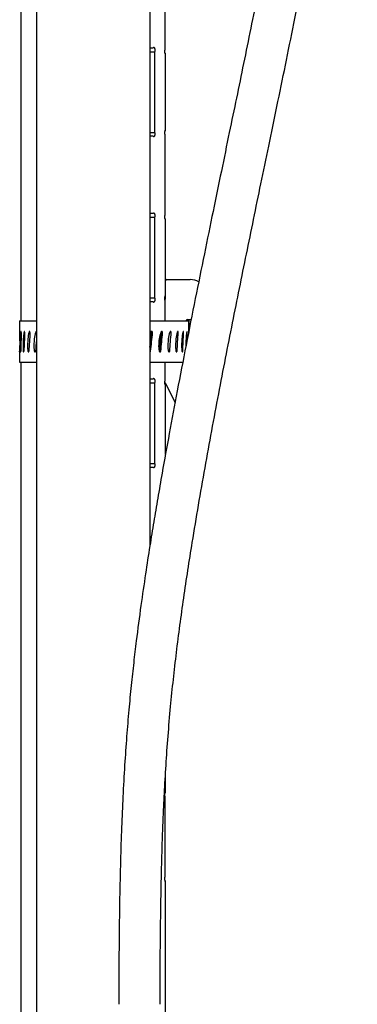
# Model space of a CAD drawing. Header units: inches. Extents: x 22.8 to 73.1, y 0.8 to 94.
# Tile 8 of 24: x 23.8 to 27.9, y 25.7 to 37.6. Entities that reach past the tile are written whole.
import ezdxf

# ---------------------------------------------------------------- set-up
doc = ezdxf.new("R2010")
doc.units = ezdxf.units.IN
doc.header["$MEASUREMENT"] = 0

msp = doc.modelspace()

# ---------------------------------------------------------------- linework, layer by layer
at = {"color": 7, "linetype": 'Continuous', "lineweight": 25}
for p, q in [((23.783, 46.012), (23.783, 33.931)), ((23.971, 45.922), (23.971, 20.863)), ((25.346, 31.224), (25.346, 45.922)), ((25.524, 38.184), (25.524, 37.21)), ((25.381, 37.228), (25.346, 37.228)), ((25.346, 37.184), (25.405, 37.184)), ((25.405, 36.209), (25.405, 37.184)), ((25.525, 37.166), (25.529, 37.166)), ((25.529, 37.166), (25.533, 37.166)), ((25.533, 36.228), (25.533, 37.166)), ((25.346, 36.209), (25.405, 36.209)), ((25.524, 36.184), (25.524, 35.21)), ((25.525, 36.228), (25.529, 36.228)), ((25.533, 36.228), (25.529, 36.228)), ((25.346, 36.166), (25.381, 36.166)), ((25.381, 35.228), (25.346, 35.228)), ((25.346, 35.184), (25.405, 35.184)), ((25.405, 34.209), (25.405, 35.184)), ((25.525, 35.166), (25.529, 35.166)), ((25.529, 35.166), (25.533, 35.166)), ((25.533, 34.416), (25.533, 35.166)), ((25.533, 34.197), (25.533, 34.416)), ((25.549, 34.431), (25.833, 34.431)), ((25.346, 34.209), (25.405, 34.209)), ((25.346, 34.166), (25.381, 34.166)), ((25.524, 34.184), (25.524, 33.931)), ((25.525, 34.228), (25.529, 34.228)), ((25.533, 34.228), (25.529, 34.228)), ((23.768, 33.931), (23.768, 33.759)), ((23.768, 33.931), (23.971, 33.931)), ((25.347, 33.931), (25.814, 33.931)), ((25.787, 33.931), (25.787, 33.941)), ((25.844, 33.946), (25.799, 33.946)), ((25.814, 33.799), (25.814, 33.931)), ((25.821, 33.82), (25.821, 33.946)), ((23.768, 33.556), (23.768, 33.431)), ((23.768, 33.431), (23.971, 33.431)), ((23.783, 33.431), (23.783, 22.11)), ((25.346, 33.431), (25.748, 33.431)), ((25.524, 33.431), (25.524, 33.21)), ((25.381, 33.228), (25.346, 33.228)), ((25.346, 33.184), (25.405, 33.184)), ((25.405, 32.209), (25.405, 33.184)), ((25.525, 33.166), (25.529, 33.166)), ((25.529, 33.166), (25.533, 33.166)), ((25.533, 32.32), (25.533, 33.166)), ((25.654, 32.94), (25.538, 33.173)), ((25.346, 32.209), (25.405, 32.209)), ((25.346, 32.166), (25.381, 32.166)), ((25.533, 28.228), (25.533, 28.449)), ((25.525, 28.228), (25.529, 28.228)), ((25.533, 28.228), (25.529, 28.228)), ((25.524, 28.184), (25.524, 27.21)), ((25.525, 27.166), (25.529, 27.166)), ((25.529, 27.166), (25.533, 27.166)), ((25.533, 23.54), (25.533, 27.166))]:
    msp.add_line(p, q, dxfattribs=at)
for centre, radius, start, end in [((25.549, 34.416), 0.0156, 90, 180), ((25.833, 34.231), 0.2, 59.0327, 90), ((25.518, 34.197), 0.0156, 292.2404, 0), ((25.799, 33.931), 0.0156, 90, 177.7076), ((25.524, 33.166), 0.0156, 26.5651, 90)]:
    msp.add_arc(centre, radius, start, end, dxfattribs=at)
for major_axis, ratio, start_param, end_param in [((0.004, 7.77), 0.131652, 1.533911, 1.562734), ((0.162, 7.77), 0.129988, 1.53656, 1.565384), ((0.316, 7.77), 0.125198, 1.538946, 1.567769), ((0.463, 7.77), 0.117425, 1.540838, 1.569662), ((0.844, 7.596), 0.070531, 4.734983, 4.758029), ((0.864, 7.77), 0.070531, 4.728355, 4.757179), ((0.753, 7.595), 0.086565, 4.729288, 4.758775), ((0.771, 7.77), 0.086565, 4.729101, 4.757925), ((0.659, 7.77), 0.100666, 4.729056, 4.757879), ((0.532, 7.77), 0.112471, 4.728211, 4.757035), ((0.391, 7.77), 0.12166, 4.726636, 4.755459), ((0.24, 7.77), 0.127969, 4.739826, 4.753295), ((0.597, 7.77), 0.106896, 1.553818, 1.570886)]:
    msp.add_ellipse((24.791, 33.503), major_axis=major_axis, ratio=ratio, start_param=start_param, end_param=end_param, dxfattribs=at)
for points, knots in [([(27.355, 45.299), (27.355, 45.186), (27.355, 44.969), (27.354, 44.658), (27.353, 44.375), (27.351, 44.118), (27.348, 43.883), (27.345, 43.67), (27.341, 43.454), (27.337, 43.24), (27.331, 43.028), (27.325, 42.842), (27.317, 42.641), (27.307, 42.419), (27.293, 42.164), (27.276, 41.905), (27.244, 41.518), (27.189, 41), (27.098, 40.349), (26.977, 39.609), (26.827, 38.789), (26.655, 37.907), (26.48, 37.048), (26.331, 36.33), (26.208, 35.735), (26.107, 35.246), (26.002, 34.733), (25.892, 34.194), (25.783, 33.642), (25.677, 33.099), (25.581, 32.584), (25.502, 32.151), (25.44, 31.794), (25.391, 31.502), (25.341, 31.198), (25.289, 30.861), (25.233, 30.479), (25.186, 30.121), (25.147, 29.799), (25.117, 29.522), (25.088, 29.224), (25.062, 28.902), (25.037, 28.553), (25.017, 28.187), (25.001, 27.802), (24.987, 27.394), (24.98, 27.045), (24.975, 26.765), (24.973, 26.566), (24.971, 26.357), (24.969, 26.139), (24.969, 25.91), (24.968, 25.754), (24.968, 25.674)], [0, 0, 0, 0, 0.016989, 0.032426, 0.046464, 0.05924, 0.070876, 0.081481, 0.091152, 0.103078, 0.113586, 0.122832, 0.130945, 0.14356, 0.156199, 0.169128, 0.182414, 0.214517, 0.247575, 0.281828, 0.328401, 0.374722, 0.419264, 0.462703, 0.487085, 0.512428, 0.539228, 0.567381, 0.596719, 0.625256, 0.651941, 0.676769, 0.692297, 0.707017, 0.721839, 0.739083, 0.758657, 0.780382, 0.793547, 0.807532, 0.822463, 0.838516, 0.855918, 0.87496, 0.893358, 0.9136, 0.936032, 0.945529, 0.955453, 0.965831, 0.976694, 0.988072, 1, 1, 1, 1]), ([(25.468, 25.674), (25.469, 25.782), (25.469, 25.987), (25.47, 26.282), (25.473, 26.553), (25.476, 26.8), (25.48, 27.027), (25.484, 27.235), (25.49, 27.47), (25.498, 27.723), (25.509, 27.986), (25.522, 28.26), (25.539, 28.565), (25.564, 28.917), (25.603, 29.371), (25.664, 29.929), (25.753, 30.589), (25.868, 31.334), (26.01, 32.156), (26.174, 33.04), (26.343, 33.901), (26.485, 34.602), (26.6, 35.162), (26.69, 35.596), (26.784, 36.05), (26.883, 36.528), (26.985, 37.022), (27.086, 37.517), (27.182, 37.997), (27.27, 38.45), (27.345, 38.844), (27.407, 39.182), (27.459, 39.473), (27.51, 39.773), (27.564, 40.101), (27.62, 40.47), (27.667, 40.813), (27.704, 41.119), (27.732, 41.383), (27.758, 41.666), (27.782, 41.974), (27.803, 42.312), (27.818, 42.639), (27.829, 42.952), (27.837, 43.249), (27.844, 43.574), (27.848, 43.857), (27.85, 44.092), (27.852, 44.272), (27.853, 44.459), (27.854, 44.655), (27.855, 44.861), (27.855, 45.077), (27.855, 45.224), (27.855, 45.299)], [0, 0, 0, 0, 0.016035, 0.030702, 0.044129, 0.056429, 0.0677, 0.078034, 0.087506, 0.102855, 0.115881, 0.126846, 0.144026, 0.161578, 0.179685, 0.212557, 0.246046, 0.280341, 0.326798, 0.373077, 0.417596, 0.46092, 0.482708, 0.50513, 0.528865, 0.553829, 0.579911, 0.606175, 0.631249, 0.654806, 0.676816, 0.692457, 0.707211, 0.721845, 0.738708, 0.757678, 0.778464, 0.790963, 0.804212, 0.818379, 0.833699, 0.850482, 0.869119, 0.88267, 0.897408, 0.913523, 0.931225, 0.939751, 0.948668, 0.958, 0.967772, 0.978011, 0.988744, 1, 1, 1, 1]), ([(25.405, 37.184), (25.405, 37.185), (25.406, 37.189), (25.408, 37.195), (25.408, 37.204), (25.407, 37.214), (25.405, 37.223), (25.401, 37.23), (25.395, 37.234), (25.389, 37.235), (25.384, 37.232), (25.382, 37.229), (25.381, 37.228)], [0, 0, 0, 0, 0.033438, 0.151555, 0.224803, 0.341307, 0.457786, 0.574981, 0.693451, 0.812708, 0.931929, 1, 1, 1, 1]), ([(25.524, 37.21), (25.524, 37.208), (25.523, 37.203), (25.523, 37.194), (25.523, 37.184), (25.523, 37.174), (25.524, 37.166), (25.526, 37.161), (25.527, 37.159), (25.528, 37.161), (25.529, 37.164), (25.529, 37.166)], [0, 0, 0, 0, 0.07144, 0.189477, 0.306312, 0.422772, 0.539935, 0.658372, 0.777816, 0.897476, 1, 1, 1, 1]), ([(25.381, 36.166), (25.383, 36.164), (25.386, 36.16), (25.392, 36.159), (25.398, 36.161), (25.403, 36.167), (25.406, 36.175), (25.408, 36.185), (25.408, 36.196), (25.407, 36.204), (25.405, 36.208), (25.405, 36.209)], [0, 0, 0, 0, 0.118417, 0.236812, 0.35573, 0.4751, 0.594211, 0.712262, 0.829036, 0.945192, 1, 1, 1, 1]), ([(25.529, 36.228), (25.529, 36.229), (25.529, 36.231), (25.528, 36.234), (25.527, 36.235), (25.525, 36.232), (25.524, 36.226), (25.523, 36.217), (25.523, 36.206), (25.523, 36.196), (25.523, 36.188), (25.524, 36.185), (25.524, 36.184)], [0, 0, 0, 0, 0.025808, 0.14385, 0.262532, 0.381908, 0.501608, 0.620845, 0.738895, 0.855744, 0.972217, 1, 1, 1, 1]), ([(25.405, 35.184), (25.405, 35.185), (25.406, 35.189), (25.408, 35.195), (25.408, 35.204), (25.407, 35.214), (25.405, 35.223), (25.401, 35.23), (25.395, 35.234), (25.389, 35.235), (25.384, 35.232), (25.382, 35.229), (25.381, 35.228)], [0, 0, 0, 0, 0.033438, 0.151555, 0.224803, 0.341307, 0.457786, 0.574981, 0.693451, 0.812708, 0.931929, 1, 1, 1, 1]), ([(25.524, 35.21), (25.524, 35.208), (25.523, 35.203), (25.523, 35.194), (25.523, 35.184), (25.523, 35.174), (25.524, 35.166), (25.526, 35.161), (25.527, 35.159), (25.528, 35.161), (25.529, 35.164), (25.529, 35.166)], [0, 0, 0, 0, 0.07144, 0.189477, 0.306312, 0.422772, 0.539935, 0.658372, 0.777816, 0.897476, 1, 1, 1, 1]), ([(25.381, 34.166), (25.383, 34.164), (25.386, 34.16), (25.392, 34.159), (25.398, 34.161), (25.403, 34.167), (25.406, 34.175), (25.408, 34.185), (25.408, 34.196), (25.407, 34.204), (25.405, 34.208), (25.405, 34.209)], [0, 0, 0, 0, 0.118417, 0.236812, 0.35573, 0.4751, 0.594211, 0.712262, 0.829036, 0.945192, 1, 1, 1, 1]), ([(25.529, 34.228), (25.529, 34.229), (25.529, 34.231), (25.528, 34.234), (25.527, 34.235), (25.525, 34.232), (25.524, 34.226), (25.523, 34.217), (25.523, 34.206), (25.523, 34.196), (25.523, 34.188), (25.524, 34.185), (25.524, 34.184)], [0, 0, 0, 0, 0.025808, 0.14385, 0.262532, 0.381908, 0.501608, 0.620845, 0.738895, 0.855744, 0.972217, 1, 1, 1, 1]), ([(23.769, 33.804), (23.769, 33.804), (23.769, 33.804), (23.768, 33.801), (23.768, 33.793), (23.768, 33.758), (23.768, 33.701), (23.769, 33.647), (23.768, 33.621), (23.768, 33.618)], [0, 0, 0, 0, 0.017701, 0.040466, 0.080277, 0.19911, 0.618056, 0.953129, 1, 1, 1, 1]), ([(23.769, 33.79), (23.769, 33.792), (23.769, 33.794), (23.769, 33.798), (23.769, 33.801), (23.769, 33.803), (23.769, 33.804), (23.769, 33.804)], [0, 0, 0, 0, 0.219902, 0.439803, 0.659759, 0.879847, 1, 1, 1, 1]), ([(23.785, 33.804), (23.785, 33.804), (23.785, 33.804), (23.784, 33.801), (23.782, 33.793), (23.779, 33.758), (23.778, 33.701), (23.777, 33.642), (23.777, 33.606), (23.777, 33.587), (23.778, 33.573), (23.778, 33.564), (23.779, 33.559), (23.78, 33.557), (23.78, 33.556), (23.78, 33.556)], [0, 0, 0, 0, 0.013181, 0.030133, 0.059777, 0.148264, 0.460226, 0.709732, 0.798479, 0.860576, 0.920922, 0.954225, 0.975594, 0.989889, 1, 1, 1, 1]), ([(23.787, 33.79), (23.787, 33.792), (23.787, 33.794), (23.787, 33.798), (23.787, 33.801), (23.786, 33.803), (23.786, 33.804), (23.785, 33.804)], [0, 0, 0, 0, 0.219902, 0.439803, 0.659759, 0.879847, 1, 1, 1, 1]), ([(23.826, 33.804), (23.825, 33.804), (23.824, 33.804), (23.823, 33.801), (23.82, 33.793), (23.814, 33.758), (23.81, 33.701), (23.809, 33.642), (23.809, 33.606), (23.81, 33.587), (23.811, 33.573), (23.812, 33.564), (23.813, 33.559), (23.814, 33.557), (23.815, 33.556), (23.815, 33.556)], [0, 0, 0, 0, 0.013181, 0.030133, 0.059777, 0.148264, 0.460226, 0.709732, 0.798479, 0.860576, 0.920922, 0.954225, 0.975594, 0.989889, 1, 1, 1, 1]), ([(23.829, 33.79), (23.829, 33.792), (23.829, 33.794), (23.828, 33.798), (23.828, 33.801), (23.827, 33.803), (23.826, 33.804), (23.826, 33.804)], [0, 0, 0, 0, 0.219902, 0.439803, 0.659759, 0.879847, 1, 1, 1, 1]), ([(23.888, 33.804), (23.888, 33.804), (23.887, 33.804), (23.884, 33.801), (23.88, 33.793), (23.872, 33.758), (23.866, 33.701), (23.864, 33.642), (23.864, 33.606), (23.865, 33.587), (23.867, 33.573), (23.869, 33.564), (23.871, 33.559), (23.872, 33.557), (23.873, 33.556), (23.873, 33.556)], [0, 0, 0, 0, 0.013181, 0.030133, 0.059777, 0.148264, 0.460226, 0.709732, 0.798479, 0.860576, 0.920922, 0.954225, 0.975594, 0.989889, 1, 1, 1, 1]), ([(23.893, 33.79), (23.893, 33.792), (23.893, 33.794), (23.892, 33.798), (23.891, 33.801), (23.89, 33.803), (23.889, 33.804), (23.888, 33.804)], [0, 0, 0, 0, 0.219902, 0.439803, 0.659759, 0.879847, 1, 1, 1, 1]), ([(23.972, 33.804), (23.971, 33.804), (23.97, 33.804), (23.967, 33.801), (23.961, 33.793), (23.95, 33.758), (23.943, 33.701), (23.94, 33.642), (23.941, 33.606), (23.943, 33.587), (23.944, 33.573), (23.947, 33.564), (23.949, 33.559), (23.951, 33.557), (23.953, 33.556), (23.953, 33.556)], [0, 0, 0, 0, 0.013181, 0.030133, 0.059777, 0.148264, 0.460226, 0.709732, 0.798479, 0.860576, 0.920922, 0.954225, 0.975594, 0.989889, 1, 1, 1, 1]), ([(25.369, 33.804), (25.368, 33.804), (25.366, 33.804), (25.362, 33.801), (25.354, 33.793), (25.348, 33.783), (25.346, 33.773), (25.346, 33.772)], [0, 0, 0, 0, 0.079269, 0.181219, 0.3595, 0.891668, 1, 1, 1, 1]), ([(25.365, 33.79), (25.365, 33.792), (25.365, 33.794), (25.364, 33.798), (25.362, 33.801), (25.359, 33.803), (25.357, 33.804), (25.357, 33.804)], [0, 0, 0, 0, 0.219894, 0.439787, 0.659737, 0.879826, 1, 1, 1, 1]), ([(25.377, 33.79), (25.377, 33.792), (25.378, 33.794), (25.376, 33.798), (25.374, 33.801), (25.372, 33.803), (25.37, 33.804), (25.369, 33.804)], [0, 0, 0, 0, 0.219902, 0.439803, 0.659759, 0.879847, 1, 1, 1, 1]), ([(25.491, 33.804), (25.49, 33.804), (25.488, 33.804), (25.484, 33.801), (25.478, 33.793), (25.464, 33.758), (25.454, 33.701), (25.45, 33.642), (25.451, 33.606), (25.453, 33.587), (25.456, 33.573), (25.459, 33.564), (25.462, 33.559), (25.465, 33.557), (25.466, 33.556), (25.467, 33.556)], [0, 0, 0, 0, 0.013181, 0.030133, 0.059777, 0.148264, 0.460226, 0.709732, 0.798479, 0.860576, 0.920922, 0.954225, 0.975594, 0.989889, 1, 1, 1, 1]), ([(25.483, 33.79), (25.483, 33.792), (25.483, 33.794), (25.482, 33.797), (25.482, 33.798)], [0, 0, 0, 0, 0.514904, 1, 1, 1, 1]), ([(25.498, 33.79), (25.498, 33.792), (25.498, 33.794), (25.497, 33.798), (25.495, 33.801), (25.493, 33.803), (25.492, 33.804), (25.491, 33.804)], [0, 0, 0, 0, 0.219902, 0.439803, 0.659759, 0.879847, 1, 1, 1, 1]), ([(25.597, 33.804), (25.596, 33.804), (25.594, 33.804), (25.591, 33.801), (25.585, 33.793), (25.573, 33.758), (25.565, 33.701), (25.561, 33.642), (25.562, 33.606), (25.564, 33.587), (25.566, 33.573), (25.569, 33.564), (25.572, 33.559), (25.574, 33.557), (25.575, 33.556), (25.576, 33.556)], [0, 0, 0, 0, 0.013181, 0.030133, 0.059777, 0.148264, 0.460226, 0.709732, 0.798479, 0.860576, 0.920922, 0.954225, 0.975594, 0.989889, 1, 1, 1, 1]), ([(25.603, 33.79), (25.603, 33.792), (25.603, 33.794), (25.602, 33.798), (25.6, 33.801), (25.598, 33.803), (25.597, 33.804), (25.597, 33.804)], [0, 0, 0, 0, 0.219902, 0.439803, 0.659759, 0.879847, 1, 1, 1, 1]), ([(25.683, 33.804), (25.683, 33.804), (25.681, 33.804), (25.679, 33.801), (25.674, 33.793), (25.665, 33.758), (25.658, 33.701), (25.655, 33.642), (25.656, 33.606), (25.657, 33.587), (25.659, 33.573), (25.661, 33.564), (25.663, 33.559), (25.665, 33.557), (25.666, 33.556), (25.667, 33.556)], [0, 0, 0, 0, 0.013181, 0.030133, 0.059777, 0.148264, 0.460226, 0.709732, 0.798479, 0.860576, 0.920922, 0.954225, 0.975594, 0.989889, 1, 1, 1, 1]), ([(25.688, 33.79), (25.688, 33.792), (25.688, 33.794), (25.687, 33.798), (25.686, 33.801), (25.685, 33.803), (25.684, 33.804), (25.683, 33.804)], [0, 0, 0, 0, 0.219902, 0.439803, 0.659759, 0.879847, 1, 1, 1, 1]), ([(25.749, 33.804), (25.749, 33.804), (25.748, 33.804), (25.746, 33.801), (25.743, 33.793), (25.736, 33.758), (25.73, 33.701), (25.728, 33.642), (25.729, 33.606), (25.73, 33.587), (25.731, 33.573), (25.733, 33.564), (25.735, 33.559), (25.736, 33.557), (25.737, 33.556), (25.737, 33.556)], [0, 0, 0, 0, 0.013181, 0.030133, 0.059777, 0.148264, 0.460226, 0.709732, 0.798479, 0.860576, 0.920922, 0.954225, 0.975594, 0.989889, 1, 1, 1, 1]), ([(25.753, 33.79), (25.753, 33.792), (25.753, 33.794), (25.752, 33.798), (25.751, 33.801), (25.75, 33.803), (25.749, 33.804), (25.749, 33.804)], [0, 0, 0, 0, 0.219902, 0.439803, 0.659759, 0.879847, 1, 1, 1, 1]), ([(25.793, 33.804), (25.792, 33.804), (25.792, 33.804), (25.791, 33.801), (25.789, 33.793), (25.785, 33.758), (25.781, 33.702), (25.78, 33.653), (25.78, 33.632)], [0, 0, 0, 0, 0.01901, 0.043459, 0.086214, 0.213836, 0.663767, 1, 1, 1, 1]), ([(25.795, 33.79), (25.795, 33.792), (25.795, 33.794), (25.794, 33.798), (25.794, 33.801), (25.793, 33.803), (25.793, 33.804), (25.793, 33.804)], [0, 0, 0, 0, 0.219902, 0.439803, 0.659759, 0.879847, 1, 1, 1, 1]), ([(25.813, 33.804), (25.813, 33.804), (25.813, 33.804), (25.812, 33.801), (25.812, 33.796), (25.812, 33.789), (25.811, 33.785)], [0, 0, 0, 0, 0.119396, 0.272956, 0.541487, 1, 1, 1, 1]), ([(23.768, 33.556), (23.768, 33.556), (23.768, 33.556), (23.768, 33.558), (23.768, 33.56), (23.768, 33.564), (23.768, 33.566), (23.768, 33.566)], [0, 0, 0, 0, 0.17017, 0.40431, 0.638453, 0.872607, 1, 1, 1, 1]), ([(23.768, 33.564), (23.768, 33.564), (23.768, 33.562), (23.768, 33.559), (23.768, 33.557), (23.768, 33.556), (23.768, 33.556)], [0, 0, 0, 0, 0.098225, 0.519193, 0.800809, 1, 1, 1, 1]), ([(23.78, 33.556), (23.78, 33.556), (23.781, 33.556), (23.781, 33.558), (23.782, 33.56), (23.782, 33.564), (23.782, 33.566), (23.782, 33.566)], [0, 0, 0, 0, 0.220062, 0.440125, 0.660191, 0.880267, 1, 1, 1, 1]), ([(23.815, 33.556), (23.816, 33.556), (23.817, 33.556), (23.818, 33.558), (23.819, 33.56), (23.819, 33.564), (23.819, 33.566), (23.819, 33.566)], [0, 0, 0, 0, 0.220062, 0.440125, 0.660191, 0.880267, 1, 1, 1, 1]), ([(23.873, 33.556), (23.874, 33.556), (23.875, 33.556), (23.877, 33.558), (23.878, 33.56), (23.879, 33.564), (23.879, 33.566), (23.879, 33.566)], [0, 0, 0, 0, 0.220062, 0.440125, 0.660191, 0.880267, 1, 1, 1, 1]), ([(23.953, 33.556), (23.954, 33.556), (23.955, 33.556), (23.958, 33.558), (23.959, 33.56), (23.96, 33.564), (23.961, 33.566), (23.961, 33.566)], [0, 0, 0, 0, 0.220062, 0.440125, 0.660191, 0.880267, 1, 1, 1, 1]), ([(25.346, 33.556), (25.347, 33.557), (25.349, 33.558), (25.351, 33.56), (25.353, 33.564), (25.353, 33.566), (25.353, 33.566)], [0, 0, 0, 0, 0.249121, 0.544263, 0.839419, 1, 1, 1, 1]), ([(25.467, 33.556), (25.468, 33.556), (25.47, 33.556), (25.473, 33.558), (25.475, 33.56), (25.476, 33.564), (25.477, 33.566), (25.477, 33.566)], [0, 0, 0, 0, 0.220062, 0.440125, 0.660191, 0.880267, 1, 1, 1, 1]), ([(25.576, 33.556), (25.577, 33.556), (25.579, 33.556), (25.581, 33.558), (25.583, 33.56), (25.584, 33.564), (25.584, 33.566), (25.584, 33.566)], [0, 0, 0, 0, 0.220062, 0.440125, 0.660191, 0.880267, 1, 1, 1, 1]), ([(25.667, 33.556), (25.667, 33.556), (25.669, 33.556), (25.671, 33.558), (25.672, 33.56), (25.673, 33.564), (25.673, 33.566), (25.673, 33.566)], [0, 0, 0, 0, 0.220062, 0.440125, 0.660191, 0.880267, 1, 1, 1, 1]), ([(25.737, 33.556), (25.738, 33.556), (25.739, 33.556), (25.74, 33.558), (25.741, 33.56), (25.742, 33.564), (25.742, 33.566), (25.742, 33.566)], [0, 0, 0, 0, 0.220062, 0.440125, 0.660191, 0.880267, 1, 1, 1, 1]), ([(25.405, 33.184), (25.405, 33.185), (25.406, 33.189), (25.408, 33.195), (25.408, 33.204), (25.407, 33.214), (25.405, 33.223), (25.401, 33.23), (25.395, 33.234), (25.389, 33.235), (25.384, 33.232), (25.382, 33.229), (25.381, 33.228)], [0, 0, 0, 0, 0.033438, 0.151555, 0.224803, 0.341307, 0.457786, 0.574981, 0.693451, 0.812708, 0.931929, 1, 1, 1, 1]), ([(25.524, 33.21), (25.524, 33.208), (25.523, 33.203), (25.523, 33.194), (25.523, 33.184), (25.523, 33.174), (25.524, 33.166), (25.526, 33.161), (25.527, 33.159), (25.528, 33.161), (25.529, 33.164), (25.529, 33.166)], [0, 0, 0, 0, 0.07144, 0.189477, 0.306312, 0.422772, 0.539935, 0.658372, 0.777816, 0.897476, 1, 1, 1, 1]), ([(25.381, 32.166), (25.383, 32.164), (25.386, 32.16), (25.392, 32.159), (25.398, 32.161), (25.403, 32.167), (25.406, 32.175), (25.408, 32.185), (25.408, 32.196), (25.407, 32.204), (25.405, 32.208), (25.405, 32.209)], [0, 0, 0, 0, 0.118417, 0.236812, 0.35573, 0.4751, 0.594211, 0.712262, 0.829036, 0.945192, 1, 1, 1, 1]), ([(25.529, 28.228), (25.529, 28.23), (25.528, 28.234), (25.527, 28.235), (25.526, 28.233), (25.524, 28.227), (25.523, 28.219), (25.523, 28.209), (25.523, 28.198), (25.523, 28.19), (25.524, 28.186), (25.524, 28.184)], [0, 0, 0, 0, 0.118749, 0.237477, 0.356727, 0.476421, 0.595833, 0.714171, 0.831232, 0.947697, 1, 1, 1, 1]), ([(25.524, 27.21), (25.523, 27.207), (25.523, 27.201), (25.523, 27.19), (25.523, 27.18), (25.524, 27.17), (25.525, 27.164), (25.526, 27.16), (25.528, 27.159), (25.529, 27.162), (25.529, 27.165), (25.529, 27.166)], [0, 0, 0, 0, 0.117203, 0.234438, 0.351012, 0.467642, 0.585289, 0.704202, 0.823845, 0.943394, 1, 1, 1, 1])]:
    msp.add_open_spline(points, degree=3, knots=knots, dxfattribs=at)

doc.saveas('drawing.dxf')
